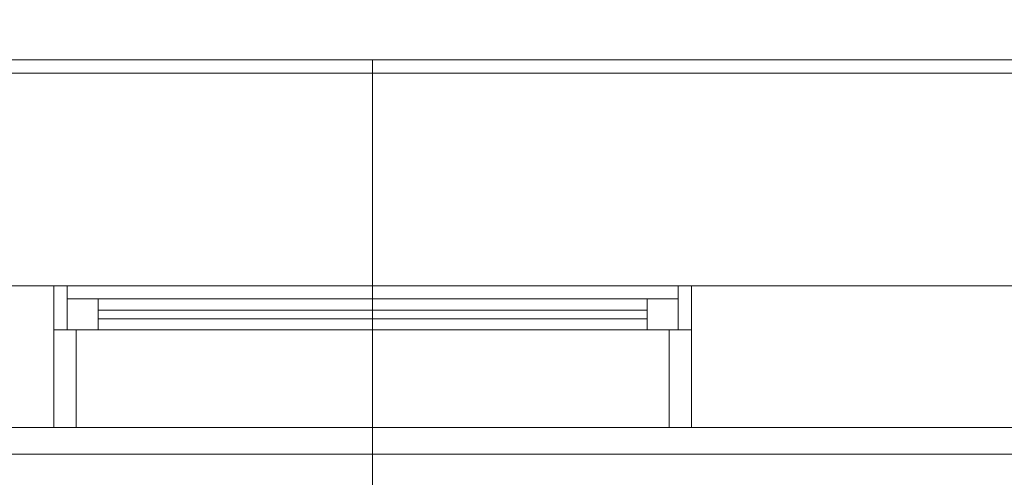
# Model space of a CAD drawing. Header units: inches. Extents: x -774 to 289, y -440 to 407.
# Tile 136 of 256: x -32 to 23, y 292 to 318. Entities that reach past the tile are written whole.
import ezdxf

# ---------------------------------------------------------------- set-up
doc = ezdxf.new("R2010")
doc.units = ezdxf.units.IN
doc.header["$MEASUREMENT"] = 0
for name, color, linetype, lineweight in [('A-DOOR', 31, 'Continuous', 13), ('A-FLOR', 192, 'Continuous', 13), ('A-GLAZ', 151, 'Continuous', 13), ('A-MASS', 70, 'Continuous', 9), ('A-ROOF', 132, 'Continuous', 13), ('A-ROOF-OTLN', 132, 'Continuous', 9), ('A-WALL', 113, 'Continuous', 13)]:
    doc.layers.add(name, color=color, linetype=linetype, lineweight=lineweight)

# ---------------------------------------------------------------- blocks, each defined once
blk = doc.blocks.new('Overhead-Sectional - 8_ x 6_-6_-314914-_3D_')
at = {"layer": 'A-DOOR', "lineweight": 9}
for p, q in [((108, 4, 13.714), (-108, 4, 13.714)), ((108, 4, 27.429), (-108, 4, 27.429)), ((108, 4, 41.143), (-108, 4, 41.143)), ((108, 4, 54.857), (-108, 4, 54.857)), ((108, 4, 68.571), (-108, 4, 68.571)), ((108, 4, 82.286), (-108, 4, 82.286)), ((108, 4), (-108, 4))]:
    blk.add_line(p, q, dxfattribs=at)
mesh = blk.add_polyface(dxfattribs=at)
corners = [(108, 4), (-108, 4), (-108, 5.5), (108, 5.5)]
mesh.append_faces([[corners[k] for k in face] for face in [(1, 2, 3, 0)]])
mesh = blk.add_polyface(dxfattribs=at)
corners = [(108, 5.5, 96), (108, 5.5), (-108, 5.5), (-108, 5.5, 96)]
mesh.append_faces([[corners[k] for k in face] for face in [(3, 0, 1, 2)]])
mesh = blk.add_polyface(dxfattribs=at)
corners = [(108, 4, 96), (108, 5.5, 96), (-108, 5.5, 96), (-108, 4, 96)]
mesh.append_faces([[corners[k] for k in face] for face in [(0, 1, 2, 3)]])
mesh = blk.add_polyface(dxfattribs=at)
corners = [(-108, 4, 96), (-108, 4), (108, 4), (108, 4, 96)]
mesh.append_faces([[corners[k] for k in face] for face in [(3, 0, 1, 2)]])
blk = doc.blocks.new('Fixed - 36_ x 48_-315006-_3D_')
at = {"layer": 'A-GLAZ', "lineweight": 9}
mesh = blk.add_polyface(dxfattribs=at)
corners = [(-19.5, 4, 84), (16.5, 4, 84), (16.5, 4, 36), (-19.5, 4, 36), (-18.25, 4, 82.75), (-18.25, 4, 37.25), (15.25, 4, 37.25), (15.25, 4, 82.75)]
mesh.append_faces([[corners[k] for k in face] for face in [(1, 7, 4, 0), (0, 4, 5, 3)]], dxfattribs={"vtx0": -1, "vtx2": -1})
mesh.append_faces([[corners[k] for k in face] for face in [(6, 7, 1, 2), (5, 6, 2, 3)]], dxfattribs={"vtx1": -1, "vtx3": -1})
mesh = blk.add_polyface(dxfattribs=at)
corners = [(16.5, -1.5, 84), (16.5, 4, 84), (-19.5, 4, 84), (-19.5, -1.5, 84)]
mesh.append_faces([[corners[k] for k in face] for face in [(2, 3, 0, 1)]])
mesh = blk.add_polyface(dxfattribs=at)
corners = [(-19.5, -1.5, 36), (-19.5, 4, 36), (16.5, 4, 36), (16.5, -1.5, 36)]
mesh.append_faces([[corners[k] for k in face] for face in [(2, 3, 0, 1)]])
mesh = blk.add_polyface(dxfattribs=at)
corners = [(-19.5, -1.5, 84), (-19.5, 4, 84), (-19.5, 4, 36), (-19.5, -1.5, 36)]
mesh.append_faces([[corners[k] for k in face] for face in [(3, 0, 1, 2)]])
mesh = blk.add_polyface(dxfattribs=at)
corners = [(-18.25, -1.5, 37.25), (-18.25, 4, 37.25), (-18.25, 4, 82.75), (-18.25, -1.5, 82.75)]
mesh.append_faces([[corners[k] for k in face] for face in [(2, 3, 0, 1)]])
mesh = blk.add_polyface(dxfattribs=at)
corners = [(15.25, -1.5, 37.25), (15.25, 4, 37.25), (-18.25, 4, 37.25), (-18.25, -1.5, 37.25)]
mesh.append_faces([[corners[k] for k in face] for face in [(2, 3, 0, 1)]])
mesh = blk.add_polyface(dxfattribs=at)
corners = [(-18.25, -1.5, 82.75), (-18.25, 4, 82.75), (15.25, 4, 82.75), (15.25, -1.5, 82.75)]
mesh.append_faces([[corners[k] for k in face] for face in [(2, 3, 0, 1)]])
mesh = blk.add_polyface(dxfattribs=at)
corners = [(15.25, -1.5, 82.75), (15.25, 4, 82.75), (15.25, 4, 37.25), (15.25, -1.5, 37.25)]
mesh.append_faces([[corners[k] for k in face] for face in [(2, 3, 0, 1)]])
mesh = blk.add_polyface(dxfattribs=at)
corners = [(16.5, -1.5, 36), (16.5, 4, 36), (16.5, 4, 84), (16.5, -1.5, 84)]
mesh.append_faces([[corners[k] for k in face] for face in [(3, 0, 1, 2)]])
mesh = blk.add_polyface(dxfattribs=at)
corners = [(-19.5, -1.5, 84), (-19.5, -1.5, 36), (16.5, -1.5, 36), (16.5, -1.5, 84), (-18.25, -1.5, 82.75), (15.25, -1.5, 82.75), (15.25, -1.5, 37.25), (-18.25, -1.5, 37.25)]
mesh.append_faces([[corners[k] for k in face] for face in [(0, 4, 5, 3), (3, 5, 6, 2)]], dxfattribs={"vtx0": -1, "vtx2": -1})
mesh.append_faces([[corners[k] for k in face] for face in [(7, 4, 0, 1), (6, 7, 1, 2)]], dxfattribs={"vtx1": -1, "vtx3": -1})
mesh = blk.add_polyface(dxfattribs=at)
corners = [(16.5, -1.5, 84), (16.5, -1.5, 36), (-19.5, -1.5, 36), (-19.5, -1.5, 84), (15.75, -1.5, 83.25), (-18.75, -1.5, 83.25), (-18.75, -1.5, 36.75), (15.75, -1.5, 36.75)]
mesh.append_faces([[corners[k] for k in face] for face in [(0, 4, 5, 3), (3, 5, 6, 2)]], dxfattribs={"vtx0": -1, "vtx2": -1})
mesh.append_faces([[corners[k] for k in face] for face in [(7, 4, 0, 1), (6, 7, 1, 2)]], dxfattribs={"vtx1": -1, "vtx3": -1})
mesh = blk.add_polyface(dxfattribs=at)
corners = [(-19.5, -1.5, 84), (-19.5, -4, 84), (16.5, -4, 84), (16.5, -1.5, 84)]
mesh.append_faces([[corners[k] for k in face] for face in [(2, 3, 0, 1)]])
mesh = blk.add_polyface(dxfattribs=at)
corners = [(-19.5, -1.5, 36), (-19.5, -4, 36), (-19.5, -4, 84), (-19.5, -1.5, 84)]
mesh.append_faces([[corners[k] for k in face] for face in [(2, 3, 0, 1)]])
mesh = blk.add_polyface(dxfattribs=at)
corners = [(16.5, -1.5, 36), (16.5, -4, 36), (-19.5, -4, 36), (-19.5, -1.5, 36)]
mesh.append_faces([[corners[k] for k in face] for face in [(2, 3, 0, 1)]])
mesh = blk.add_polyface(dxfattribs=at)
corners = [(-18.75, -1.5, 83.25), (15.75, -1.5, 83.25), (15.75, -1.5, 36.75), (-18.75, -1.5, 36.75), (-17, -1.5, 81.5), (-17, -1.5, 38.5), (14, -1.5, 38.5), (14, -1.5, 81.5)]
mesh.append_faces([[corners[k] for k in face] for face in [(1, 7, 4, 0), (0, 4, 5, 3)]], dxfattribs={"vtx0": -1, "vtx2": -1})
mesh.append_faces([[corners[k] for k in face] for face in [(6, 7, 1, 2), (5, 6, 2, 3)]], dxfattribs={"vtx1": -1, "vtx3": -1})
mesh = blk.add_polyface(dxfattribs=at)
corners = [(15.75, -3.25, 83.25), (15.75, -1.5, 83.25), (-18.75, -1.5, 83.25), (-18.75, -3.25, 83.25)]
mesh.append_faces([[corners[k] for k in face] for face in [(2, 3, 0, 1)]])
mesh = blk.add_polyface(dxfattribs=at)
corners = [(-18.75, -3.25, 36.75), (-18.75, -1.5, 36.75), (15.75, -1.5, 36.75), (15.75, -3.25, 36.75)]
mesh.append_faces([[corners[k] for k in face] for face in [(2, 3, 0, 1)]])
mesh = blk.add_polyface(dxfattribs=at)
corners = [(-18.75, -3.25, 83.25), (-18.75, -1.5, 83.25), (-18.75, -1.5, 36.75), (-18.75, -3.25, 36.75)]
mesh.append_faces([[corners[k] for k in face] for face in [(3, 0, 1, 2)]])
mesh = blk.add_polyface(dxfattribs=at)
corners = [(-18.75, -1.5, 36.75), (-18.75, -4, 36.75), (15.75, -4, 36.75), (15.75, -1.5, 36.75)]
mesh.append_faces([[corners[k] for k in face] for face in [(2, 3, 0, 1)]])
mesh = blk.add_polyface(dxfattribs=at)
corners = [(-18.75, -1.5, 83.25), (-18.75, -4, 83.25), (-18.75, -4, 36.75), (-18.75, -1.5, 36.75)]
mesh.append_faces([[corners[k] for k in face] for face in [(2, 3, 0, 1)]])
mesh = blk.add_polyface(dxfattribs=at)
corners = [(15.75, -1.5, 83.25), (15.75, -4, 83.25), (-18.75, -4, 83.25), (-18.75, -1.5, 83.25)]
mesh.append_faces([[corners[k] for k in face] for face in [(2, 3, 0, 1)]])
mesh = blk.add_polyface(dxfattribs=at)
corners = [(-17, -3.25, 38.5), (-17, -1.5, 38.5), (-17, -1.5, 81.5), (-17, -3.25, 81.5)]
mesh.append_faces([[corners[k] for k in face] for face in [(3, 0, 1, 2)]])
mesh = blk.add_polyface(dxfattribs=at)
corners = [(14, -3.25, 38.5), (14, -1.5, 38.5), (-17, -1.5, 38.5), (-17, -3.25, 38.5)]
mesh.append_faces([[corners[k] for k in face] for face in [(3, 0, 1, 2)]])
mesh = blk.add_polyface(dxfattribs=at)
corners = [(-17, -3.25, 81.5), (-17, -1.5, 81.5), (14, -1.5, 81.5), (14, -3.25, 81.5)]
mesh.append_faces([[corners[k] for k in face] for face in [(3, 0, 1, 2)]])
mesh = blk.add_polyface(dxfattribs=at)
corners = [(14, -3.25, 81.5), (14, -1.5, 81.5), (14, -1.5, 38.5), (14, -3.25, 38.5)]
mesh.append_faces([[corners[k] for k in face] for face in [(3, 0, 1, 2)]])
mesh = blk.add_polyface(dxfattribs=at)
corners = [(15.75, -3.25, 36.75), (15.75, -1.5, 36.75), (15.75, -1.5, 83.25), (15.75, -3.25, 83.25)]
mesh.append_faces([[corners[k] for k in face] for face in [(3, 0, 1, 2)]])
mesh = blk.add_polyface(dxfattribs=at)
corners = [(15.75, -1.5, 36.75), (15.75, -4, 36.75), (15.75, -4, 83.25), (15.75, -1.5, 83.25)]
mesh.append_faces([[corners[k] for k in face] for face in [(2, 3, 0, 1)]])
mesh = blk.add_polyface(dxfattribs=at)
corners = [(16.5, -1.5, 84), (16.5, -4, 84), (16.5, -4, 36), (16.5, -1.5, 36)]
mesh.append_faces([[corners[k] for k in face] for face in [(2, 3, 0, 1)]])
at = {"layer": 'A-GLAZ', "lineweight": 9, "transparency": 33554496}
mesh = blk.add_polyface(dxfattribs=at)
corners = [(14, -2.125, 81.5), (14, -2.125, 38.5), (-17, -2.125, 38.5), (-17, -2.125, 81.5)]
mesh.append_faces([[corners[k] for k in face] for face in [(3, 0, 1, 2)]])
mesh = blk.add_polyface(dxfattribs=at)
corners = [(-17, -2.125, 81.5), (-17, -2.625, 81.5), (14, -2.625, 81.5), (14, -2.125, 81.5)]
mesh.append_faces([[corners[k] for k in face] for face in [(2, 3, 0, 1)]])
mesh = blk.add_polyface(dxfattribs=at)
corners = [(-17, -2.125, 38.5), (-17, -2.625, 38.5), (-17, -2.625, 81.5), (-17, -2.125, 81.5)]
mesh.append_faces([[corners[k] for k in face] for face in [(2, 3, 0, 1)]])
mesh = blk.add_polyface(dxfattribs=at)
corners = [(14, -2.125, 38.5), (14, -2.625, 38.5), (-17, -2.625, 38.5), (-17, -2.125, 38.5)]
mesh.append_faces([[corners[k] for k in face] for face in [(2, 3, 0, 1)]])
mesh = blk.add_polyface(dxfattribs=at)
corners = [(14, -2.125, 81.5), (14, -2.625, 81.5), (14, -2.625, 38.5), (14, -2.125, 38.5)]
mesh.append_faces([[corners[k] for k in face] for face in [(2, 3, 0, 1)]])
mesh = blk.add_polyface(dxfattribs=at)
corners = [(14, -2.625, 81.5), (-17, -2.625, 81.5), (-17, -2.625, 38.5), (14, -2.625, 38.5)]
mesh.append_faces([[corners[k] for k in face] for face in [(0, 1, 2, 3)]])
at = {"layer": 'A-GLAZ', "lineweight": 9}
mesh = blk.add_polyface(dxfattribs=at)
corners = [(-18.75, -3.25, 83.25), (-18.75, -3.25, 36.75), (15.75, -3.25, 36.75), (15.75, -3.25, 83.25), (-17, -3.25, 81.5), (14, -3.25, 81.5), (14, -3.25, 38.5), (-17, -3.25, 38.5)]
mesh.append_faces([[corners[k] for k in face] for face in [(0, 4, 5, 3), (3, 5, 6, 2)]], dxfattribs={"vtx0": -1, "vtx2": -1})
mesh.append_faces([[corners[k] for k in face] for face in [(7, 4, 0, 1), (6, 7, 1, 2)]], dxfattribs={"vtx1": -1, "vtx3": -1})
mesh = blk.add_polyface(dxfattribs=at)
corners = [(16.5, -4, 84), (-19.5, -4, 84), (-19.5, -4, 36), (16.5, -4, 36), (15.75, -4, 83.25), (15.75, -4, 36.75), (-18.75, -4, 36.75), (-18.75, -4, 83.25)]
mesh.append_faces([[corners[k] for k in face] for face in [(1, 7, 4, 0), (0, 4, 5, 3)]], dxfattribs={"vtx0": -1, "vtx2": -1})
mesh.append_faces([[corners[k] for k in face] for face in [(6, 7, 1, 2), (5, 6, 2, 3)]], dxfattribs={"vtx1": -1, "vtx3": -1})

msp = doc.modelspace()

# ---------------------------------------------------------------- block references
at = {"layer": 'A-DOOR', "rotation": 180}
msp.add_blockref('Overhead-Sectional - 8_ x 6_-6_-314914-_3D_', (11.445, 298.644), dxfattribs=at)
at = {"layer": 'A-GLAZ', "rotation": 180}
msp.add_blockref('Fixed - 36_ x 48_-315006-_3D_', (-14.055, 298.644, 141.181), dxfattribs=at)

# ---------------------------------------------------------------- meshes
at = {"layer": 'A-FLOR'}
mesh = msp.add_polyface(dxfattribs=at)
corners = [(135.445, 302.644, -12), (135.445, -125.356, -12), (-160.555, -125.356, -12), (-160.555, 302.644, -12)]
mesh.append_faces([[corners[k] for k in face] for face in [(2, 3, 0, 1)]])
mesh = msp.add_polyface(dxfattribs=at)
corners = [(135.445, 302.644), (-160.555, 302.644), (-160.555, -125.356), (135.445, -125.356)]
mesh.append_faces([[corners[k] for k in face] for face in [(2, 3, 0, 1)]])
mesh = msp.add_polyface(dxfattribs=at)
corners = [(135.445, 302.644, -12), (-160.555, 302.644, -12), (-160.555, 302.644), (135.445, 302.644)]
mesh.append_faces([[corners[k] for k in face] for face in [(0, 1, 2, 3)]])
mesh = msp.add_polyface(dxfattribs=at)
corners = [(127.445, 294.644, 109.25), (127.445, -117.356, 109.25), (-152.555, -117.356, 109.25), (-152.555, -13.356, 109.25), (-104.555, -13.356, 109.25), (-104.555, 173.644, 109.25), (-152.555, 173.644, 109.25), (-152.555, 294.644, 109.25)]
mesh.append_faces([[corners[k] for k in face] for face in [(4, 1, 2, 3)]], dxfattribs={"vtx0": -1})
mesh.append_faces([[corners[k] for k in face] for face in [(1, 4, 5)]], dxfattribs={"vtx0": -1, "vtx2": -1})
mesh.append_faces([[corners[k] for k in face] for face in [(5, 7, 0, 1)]], dxfattribs={"vtx0": -1, "vtx3": -1})
mesh.append_faces([[corners[k] for k in face] for face in [(6, 7, 5)]], dxfattribs={"vtx1": -1})
mesh = msp.add_polyface(dxfattribs=at)
corners = [(127.445, -117.356, 120), (127.445, 294.644, 120), (-152.555, 294.644, 120), (-152.555, 173.644, 120), (-104.555, 173.644, 120), (-104.555, -13.356, 120), (-152.555, -13.356, 120), (-152.555, -117.356, 120)]
mesh.append_faces([[corners[k] for k in face] for face in [(5, 0, 4)]], dxfattribs={"vtx0": -1, "vtx1": -1})
mesh.append_faces([[corners[k] for k in face] for face in [(7, 0, 5, 6)]], dxfattribs={"vtx1": -1})
mesh.append_faces([[corners[k] for k in face] for face in [(1, 2, 4, 0)]], dxfattribs={"vtx1": -1, "vtx2": -1})
mesh.append_faces([[corners[k] for k in face] for face in [(2, 3, 4)]], dxfattribs={"vtx2": -1})
mesh = msp.add_polyface(dxfattribs=at)
corners = [(127.445, 294.644, 109.25), (-152.555, 294.644, 109.25), (-152.555, 294.644, 120), (127.445, 294.644, 120)]
mesh.append_faces([[corners[k] for k in face] for face in [(0, 1, 2, 3)]])
at = {"layer": 'A-MASS', "transparency": 33554560}
mesh = msp.add_polyface(dxfattribs=at)
corners = [(135.445, 406.744, -11.161), (-160.555, 406.744, -11.161), (-160.555, 302.644), (135.445, 302.644)]
mesh.append_faces([[corners[k] for k in face] for face in [(3, 0, 1, 2)]])
mesh = msp.add_polyface(dxfattribs=at)
corners = [(-160.555, 302.644, -12), (-160.555, 406.744, -12), (135.445, 406.744, -12), (135.445, 302.644, -12)]
mesh.append_faces([[corners[k] for k in face] for face in [(3, 0, 1, 2)]])
mesh = msp.add_polyface(dxfattribs=at)
corners = [(-160.555, 302.644, -12), (135.445, 302.644, -12), (135.445, 302.644), (-160.555, 302.644)]
mesh.append_faces([[corners[k] for k in face] for face in [(2, 3, 0, 1)]])
at = {"layer": 'A-ROOF'}
mesh = msp.add_polyface(dxfattribs=at)
corners = [(-95.024, 314.644, 277.416), (-129.385, 314.644, 260.236), (-129.385, -137.356, 260.236), (-95.024, -137.356, 277.416), (-12.555, -137.356, 318.651), (-12.555, 314.644, 318.651)]
mesh.append_faces([[corners[k] for k in face] for face in [(4, 5, 0, 3)]], dxfattribs={"vtx2": -1})
mesh.append_faces([[corners[k] for k in face] for face in [(0, 1, 2, 3)]], dxfattribs={"vtx3": -1})
mesh = msp.add_polyface(dxfattribs=at)
corners = [(-119.938, 314.644, 251.543), (-95.024, 314.644, 264), (-12.555, 314.644, 305.234), (-12.555, -137.356, 305.234), (-95.024, -137.356, 264), (-119.938, -137.356, 251.543)]
mesh.append_faces([[corners[k] for k in face] for face in [(5, 0, 1, 4)]], dxfattribs={"vtx2": -1})
mesh.append_faces([[corners[k] for k in face] for face in [(1, 2, 3, 4)]], dxfattribs={"vtx3": -1})
mesh = msp.add_polyface(dxfattribs=at)
corners = [(-95.024, 314.644, 277.416), (-12.555, 314.644, 318.651), (-12.555, 314.644, 305.234), (-95.024, 314.644, 264)]
mesh.append_faces([[corners[k] for k in face] for face in [(0, 1, 2, 3)]])
mesh = msp.add_polyface(dxfattribs=at)
corners = [(-12.555, -137.356, 318.651), (69.914, -137.356, 277.416), (104.275, -137.356, 260.236), (104.275, 314.644, 260.236), (69.914, 314.644, 277.416), (-12.555, 314.644, 318.651)]
mesh.append_faces([[corners[k] for k in face] for face in [(5, 0, 1, 4)]], dxfattribs={"vtx2": -1})
mesh.append_faces([[corners[k] for k in face] for face in [(1, 2, 3, 4)]], dxfattribs={"vtx3": -1})
mesh = msp.add_polyface(dxfattribs=at)
corners = [(-12.555, 314.644, 318.651), (69.914, 314.644, 277.416), (69.914, 314.644, 264), (-12.555, 314.644, 305.234)]
mesh.append_faces([[corners[k] for k in face] for face in [(1, 2, 3, 0)]])
mesh = msp.add_polyface(dxfattribs=at)
corners = [(-12.555, -137.356, 305.234), (-12.555, 314.644, 305.234), (69.914, 314.644, 264), (94.828, 314.644, 251.543), (94.828, -137.356, 251.543), (69.914, -137.356, 264)]
mesh.append_faces([[corners[k] for k in face] for face in [(3, 4, 5, 2)]], dxfattribs={"vtx2": -1})
mesh.append_faces([[corners[k] for k in face] for face in [(5, 0, 1, 2)]], dxfattribs={"vtx3": -1})
at = {"layer": 'A-ROOF-OTLN'}
mesh = msp.add_polyface(dxfattribs=at)
corners = [(-12.555, 315.394, 305.234), (-95.024, 315.394, 264), (-95.024, 314.644, 264), (-12.555, 314.644, 305.234)]
mesh.append_faces([[corners[k] for k in face] for face in [(0, 1, 2, 3)]])
mesh = msp.add_polyface(dxfattribs=at)
corners = [(-12.555, 315.394, 292.656), (-89.993, 315.394, 253.938), (-95.024, 315.394, 264), (-12.555, 315.394, 305.234)]
mesh.append_faces([[corners[k] for k in face] for face in [(0, 1, 2, 3)]])
mesh = msp.add_polyface(dxfattribs=at)
corners = [(-12.555, 314.644, 292.656), (-89.993, 314.644, 253.938), (-89.993, 315.394, 253.938), (-12.555, 315.394, 292.656)]
mesh.append_faces([[corners[k] for k in face] for face in [(0, 1, 2, 3)]])
mesh = msp.add_polyface(dxfattribs=at)
corners = [(69.914, 315.394, 264), (-12.555, 315.394, 305.234), (-12.555, 314.644, 305.234), (69.914, 314.644, 264)]
mesh.append_faces([[corners[k] for k in face] for face in [(0, 1, 2, 3)]])
mesh = msp.add_polyface(dxfattribs=at)
corners = [(64.882, 314.644, 253.938), (-12.555, 314.644, 292.656), (-12.555, 315.394, 292.656), (64.882, 315.394, 253.938)]
mesh.append_faces([[corners[k] for k in face] for face in [(0, 1, 2, 3)]])
mesh = msp.add_polyface(dxfattribs=at)
corners = [(64.882, 315.394, 253.938), (-12.555, 315.394, 292.656), (-12.555, 315.394, 305.234), (69.914, 315.394, 264)]
mesh.append_faces([[corners[k] for k in face] for face in [(0, 1, 2, 3)]])
mesh = msp.add_polyface(dxfattribs=at)
corners = [(-12.555, 314.644, 305.234), (-95.024, 314.644, 264), (-89.993, 314.644, 253.938), (-12.555, 314.644, 292.656)]
mesh.append_faces([[corners[k] for k in face] for face in [(0, 1, 2, 3)]])
mesh = msp.add_polyface(dxfattribs=at)
corners = [(69.914, 314.644, 264), (-12.555, 314.644, 305.234), (-12.555, 314.644, 292.656), (64.882, 314.644, 253.938)]
mesh.append_faces([[corners[k] for k in face] for face in [(0, 1, 2, 3)]])
at = {"layer": 'A-WALL'}
mesh = msp.add_polyface(dxfattribs=at)
corners = [(-160.555, 302.644), (-160.555, 302.644, 150), (-119.938, 302.644, 251.543), (-12.555, 302.644, 305.234), (94.828, 302.644, 251.543), (127.445, 302.644, 170), (127.445, 302.644), (119.445, 302.644), (119.445, 302.644, 96), (-96.555, 302.644, 96), (-96.555, 302.644), (35.445, 302.644, 224.375), (35.445, 302.644, 176.375), (71.445, 302.644, 176.375), (71.445, 302.644, 224.375), (-96.555, 302.644, 225.986), (-96.555, 302.644, 177.986), (-60.555, 302.644, 177.986), (-60.555, 302.644, 225.986), (-30.555, 302.644, 225.181), (-30.555, 302.644, 177.181), (5.445, 302.644, 177.181), (5.445, 302.644, 225.181)]
mesh.append_faces([[corners[k] for k in face] for face in [(8, 5, 6, 7)]], dxfattribs={"vtx0": -1})
mesh.append_faces([[corners[k] for k in face] for face in [(13, 5, 8, 12), (3, 11, 22), (17, 20, 9, 16), (16, 9, 1, 15), (19, 18, 3, 22)]], dxfattribs={"vtx0": -1, "vtx1": -1, "vtx2": -1})
mesh.append_faces([[corners[k] for k in face] for face in [(21, 12, 8, 9)]], dxfattribs={"vtx0": -1, "vtx1": -1, "vtx3": -1})
mesh.append_faces([[corners[k] for k in face] for face in [(14, 4, 5, 13), (4, 14, 11, 3), (15, 1, 2)]], dxfattribs={"vtx0": -1, "vtx2": -1})
mesh.append_faces([[corners[k] for k in face] for face in [(0, 1, 9, 10)]], dxfattribs={"vtx1": -1})
mesh.append_faces([[corners[k] for k in face] for face in [(20, 21, 9)]], dxfattribs={"vtx1": -1, "vtx2": -1})
mesh.append_faces([[corners[k] for k in face] for face in [(21, 22, 11, 12), (19, 20, 17, 18), (2, 3, 18, 15)]], dxfattribs={"vtx1": -1, "vtx3": -1})
mesh = msp.add_polyface(dxfattribs=at)
corners = [(-160.555, 294.644), (-160.555, 302.644), (-96.555, 302.644), (-96.555, 294.644), (-152.555, 294.644), (127.445, 302.644), (127.445, 294.644), (119.445, 294.644), (119.445, 302.644)]
mesh.append_faces([[corners[k] for k in face] for face in [(5, 6, 7, 8)]])
mesh.append_faces([[corners[k] for k in face] for face in [(4, 0, 1), (2, 3, 4, 1)]], dxfattribs={"vtx2": -1})
mesh = msp.add_polyface(dxfattribs=at)
corners = [(-119.938, 294.644, 251.543), (-12.555, 294.644, 305.234), (-12.555, 302.644, 305.234), (-119.938, 302.644, 251.543)]
mesh.append_faces([[corners[k] for k in face] for face in [(1, 2, 3, 0)]])
mesh = msp.add_polyface(dxfattribs=at)
corners = [(-96.555, 294.644, 96), (-96.555, 302.644, 96), (119.445, 302.644, 96), (119.445, 294.644, 96)]
mesh.append_faces([[corners[k] for k in face] for face in [(0, 1, 2, 3)]])
mesh = msp.add_polyface(dxfattribs=at)
corners = [(-30.555, 302.644, 177.181), (-30.555, 302.644, 225.181), (-30.555, 294.644, 225.181), (-30.555, 294.644, 177.181)]
mesh.append_faces([[corners[k] for k in face] for face in [(0, 1, 2, 3)]])
mesh = msp.add_polyface(dxfattribs=at)
corners = [(5.445, 302.644, 177.181), (-30.555, 302.644, 177.181), (-30.555, 294.644, 177.181), (5.445, 294.644, 177.181)]
mesh.append_faces([[corners[k] for k in face] for face in [(0, 1, 2, 3)]])
mesh = msp.add_polyface(dxfattribs=at)
corners = [(-30.555, 302.644, 225.181), (5.445, 302.644, 225.181), (5.445, 294.644, 225.181), (-30.555, 294.644, 225.181)]
mesh.append_faces([[corners[k] for k in face] for face in [(0, 1, 2, 3)]])
mesh = msp.add_polyface(dxfattribs=at)
corners = [(-12.555, 294.644, 305.234), (94.828, 294.644, 251.543), (94.828, 302.644, 251.543), (-12.555, 302.644, 305.234)]
mesh.append_faces([[corners[k] for k in face] for face in [(3, 0, 1, 2)]])
mesh = msp.add_polyface(dxfattribs=at)
corners = [(5.445, 302.644, 225.181), (5.445, 302.644, 177.181), (5.445, 294.644, 177.181), (5.445, 294.644, 225.181)]
mesh.append_faces([[corners[k] for k in face] for face in [(0, 1, 2, 3)]])
mesh = msp.add_polyface(dxfattribs=at)
corners = [(-160.555, 294.644, 150), (-160.555, 294.644), (-152.555, 294.644), (-96.555, 294.644), (-96.555, 294.644, 96), (119.445, 294.644, 96), (119.445, 294.644), (127.445, 294.644), (127.445, 294.644, 109.25), (127.445, 294.644, 120), (127.445, 294.644, 170), (94.828, 294.644, 251.543), (-12.555, 294.644, 305.234), (-119.938, 294.644, 251.543), (-152.555, 294.644, 170), (35.445, 294.644, 224.375), (71.445, 294.644, 224.375), (71.445, 294.644, 176.375), (35.445, 294.644, 176.375), (-96.555, 294.644, 225.986), (-60.555, 294.644, 225.986), (-60.555, 294.644, 177.986), (-96.555, 294.644, 177.986), (-30.555, 294.644, 225.181), (5.445, 294.644, 225.181), (5.445, 294.644, 177.181), (-30.555, 294.644, 177.181)]
mesh.append_faces([[corners[k] for k in face] for face in [(4, 2, 3)]], dxfattribs={"vtx0": -1})
mesh.append_faces([[corners[k] for k in face] for face in [(25, 5, 18), (12, 24, 15)]], dxfattribs={"vtx0": -1, "vtx1": -1, "vtx2": -1})
mesh.append_faces([[corners[k] for k in face] for face in [(12, 20, 23, 24)]], dxfattribs={"vtx0": -1, "vtx1": -1, "vtx3": -1})
mesh.append_faces([[corners[k] for k in face] for face in [(19, 13, 14, 22), (13, 19, 20, 12), (21, 26, 23, 20), (17, 9, 10, 16), (15, 24, 25, 18)]], dxfattribs={"vtx0": -1, "vtx2": -1})
mesh.append_faces([[corners[k] for k in face] for face in [(22, 14, 0, 4)]], dxfattribs={"vtx0": -1, "vtx2": -1, "vtx3": -1})
mesh.append_faces([[corners[k] for k in face] for face in [(4, 0, 1, 2)]], dxfattribs={"vtx0": -1, "vtx3": -1})
mesh.append_faces([[corners[k] for k in face] for face in [(8, 9, 5), (10, 11, 16)]], dxfattribs={"vtx1": -1, "vtx2": -1})
mesh.append_faces([[corners[k] for k in face] for face in [(21, 22, 4, 26), (17, 18, 5, 9)]], dxfattribs={"vtx1": -1, "vtx2": -1, "vtx3": -1})
mesh.append_faces([[corners[k] for k in face] for face in [(25, 26, 4, 5), (15, 16, 11, 12)]], dxfattribs={"vtx1": -1, "vtx3": -1})
mesh.append_faces([[corners[k] for k in face] for face in [(5, 6, 7, 8)]], dxfattribs={"vtx3": -1})

doc.saveas('drawing.dxf')
